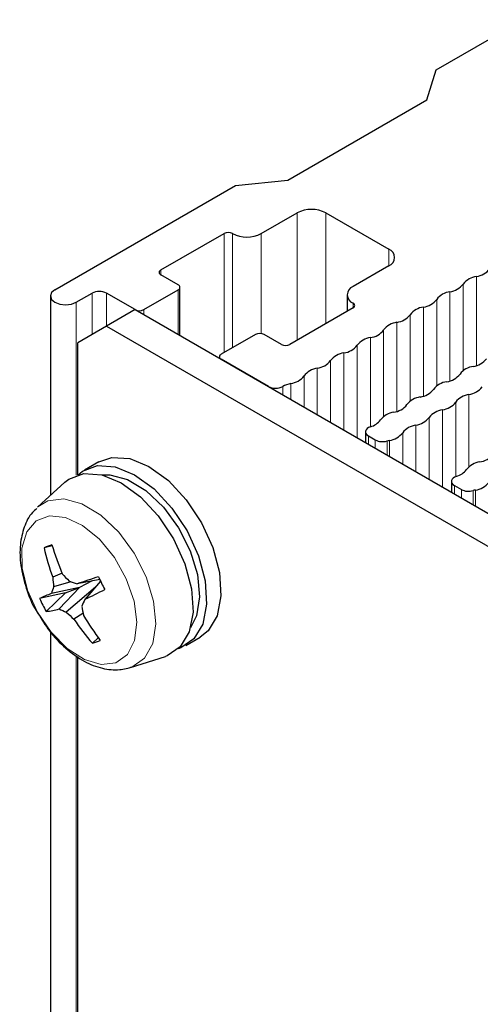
# Paper-space layout 'Blatt4' of a CAD drawing. Header units: millimetres. Extents: x 5 to 418, y 2 to 292.
# Tile 62 of 79: x 233 to 242, y 212 to 232. Entities that reach past the tile are written whole.
import ezdxf

# ---------------------------------------------------------------- set-up
doc = ezdxf.new("R2010")
doc.units = ezdxf.units.MM

psp = doc.layouts.new('Blatt4')

# ---------------------------------------------------------------- linework, layer by layer
at = {"color": 7, "linetype": 'Continuous', "lineweight": 25}
for p, q in [((240.81, 230.732), (254.572, 238.677)), ((240.628, 230.138), (240.81, 230.732)), ((237.88, 228.551), (240.628, 230.138)), ((233.286, 226.389), (236.85, 228.446)), ((236.85, 228.446), (237.88, 228.551)), ((237.359, 227.5), (238.066, 227.908)), ((238.632, 227.908), (239.876, 227.189)), ((235.379, 226.781), (236.624, 227.5)), ((235.718, 226.487), (235.379, 226.683)), ((239.876, 226.863), (239.169, 226.455)), ((233.71, 226.144), (234.021, 226.324)), ((234.87, 225.997), (234.304, 226.324)), ((235.04, 225.997), (235.718, 226.389)), ((235.754, 225.487), (235.754, 226.438)), ((239.052, 226.291), (239.052, 225.962)), ((233.198, 226.267), (233.198, 222.329)), ((234.87, 225.997), (234.304, 225.671)), ((234.87, 225.997), (274.468, 203.138)), ((239.169, 226.03), (237.925, 225.311)), ((234.304, 225.671), (233.739, 225.344)), ((234.304, 225.671), (273.902, 202.811)), ((233.739, 222.735), (233.739, 225.344)), ((237.246, 225.507), (236.567, 225.115)), ((237.755, 225.311), (237.416, 225.507)), ((236.532, 225.066), (236.532, 225.038)), ((237.499, 224.479), (236.567, 225.018)), ((239.413, 223.586), (239.413, 223.375)), ((239.472, 223.504), (239.609, 223.425)), ((234.153, 222.993), (233.87, 222.83)), ((241.11, 222.606), (241.11, 222.395)), ((233.484, 222.59), (232.946, 222.1)), ((241.169, 222.524), (241.306, 222.445)), ((233.236, 221.334), (233.076, 221.297)), ((233.428, 220.796), (233.246, 220.713)), ((234.171, 220.671), (233.724, 220.583)), ((233.773, 220.511), (233.218, 220.393)), ((233.601, 220.624), (233.263, 220.522)), ((233.773, 220.511), (233.372, 220.087)), ((233.499, 220.409), (233.773, 220.511)), ((234.09, 220.52), (233.513, 220.025)), ((234.026, 220.642), (233.773, 220.511)), ((234.189, 220.635), (233.879, 220.277)), ((233.499, 220.409), (232.987, 220.291)), ((233.499, 220.409), (233.114, 220.04)), ((233.842, 220.001), (233.663, 219.887)), ((233.198, 219.637), (233.198, 189.994)), ((234.144, 219.519), (234.03, 219.409)), ((235.87, 219.366), (236.153, 219.529)), ((235.769, 219.319), (235.718, 219.302)), ((233.739, 190.4), (233.739, 219.147)), ((234.776, 218.931), (235.469, 219.152)), ((235.501, 219.164), (235.469, 219.152))]:
    psp.add_line(p, q, dxfattribs=at)
at = {"color": 7, "linetype": 'Continuous', "lineweight": 18}
for p, q in [((238.066, 227.908), (238.066, 225.393)), ((238.632, 227.908), (238.632, 225.72)), ((236.624, 227.5), (236.624, 225.148)), ((236.794, 227.5), (236.794, 225.246)), ((237.359, 227.5), (237.359, 225.526)), ((239.876, 227.189), (239.876, 226.863)), ((235.379, 226.781), (235.379, 226.683)), ((241.343, 226.502), (241.343, 224.792)), ((241.605, 226.653), (241.605, 224.893)), ((234.021, 225.507), (234.021, 226.324)), ((234.304, 225.671), (234.304, 226.324)), ((235.718, 226.389), (235.718, 225.507)), ((241.081, 226.351), (241.081, 224.591)), ((233.71, 222.726), (233.71, 226.144)), ((239.169, 226.128), (239.169, 226.03)), ((240.82, 226.2), (240.82, 224.49)), ((235.04, 225.997), (235.04, 225.899)), ((240.558, 226.049), (240.558, 224.289)), ((240.035, 225.746), (240.035, 223.987)), ((240.296, 225.898), (240.296, 224.188)), ((239.773, 225.595), (239.773, 223.886)), ((239.512, 225.444), (239.512, 223.685)), ((238.988, 225.142), (238.988, 223.62)), ((239.25, 225.293), (239.25, 223.469)), ((238.727, 224.991), (238.727, 223.771)), ((238.465, 224.84), (238.465, 223.922)), ((238.203, 224.689), (238.203, 224.073)), ((237.782, 224.479), (237.782, 224.316)), ((237.942, 224.538), (237.942, 224.224)), ((241.195, 224.17), (241.195, 222.7)), ((241.457, 224.321), (241.457, 222.896)), ((240.933, 224.019), (240.933, 222.497)), ((240.672, 223.868), (240.672, 222.648)), ((240.41, 223.717), (240.41, 222.799)), ((239.472, 223.504), (239.472, 223.341)), ((239.609, 223.425), (239.609, 223.262)), ((239.84, 223.404), (239.84, 223.128)), ((239.887, 223.415), (239.887, 223.101)), ((240.149, 223.566), (240.149, 222.95)), ((241.169, 222.524), (241.169, 222.361)), ((241.306, 222.445), (241.306, 222.282)), ((241.537, 222.424), (241.537, 222.148)), ((241.584, 222.436), (241.584, 222.121)), ((233.71, 190.391), (233.71, 219.167))]:
    psp.add_line(p, q, dxfattribs=at)
at = {"color": 7, "linetype": 'Continuous', "lineweight": 25, "flags": 128}
for points in [[(233.286, 226.389), (233.221, 226.333), (233.198, 226.267), (233.221, 226.2), (233.286, 226.144), (233.383, 226.107), (233.498, 226.093), (233.613, 226.107), (233.71, 226.144)], [(239.514, 223.686), (239.477, 223.67), (239.447, 223.65), (239.426, 223.627), (239.415, 223.601), (239.414, 223.575), (239.424, 223.549), (239.443, 223.525), (239.472, 223.504)], [(234.153, 222.993), (234.41, 223.08), (234.763, 223.056), (235.144, 222.9), (235.526, 222.621), (235.88, 222.242), (236.18, 221.79), (236.404, 221.299), (236.536, 220.805), (236.564, 220.345), (236.488, 219.953), (236.313, 219.658), (236.153, 219.529)], [(233.739, 222.731), (233.83, 222.805), (234.128, 222.917), (234.48, 222.893), (234.861, 222.736), (235.243, 222.458), (235.597, 222.079), (235.897, 221.627), (236.122, 221.136), (236.253, 220.642), (236.281, 220.182), (236.205, 219.79), (236.03, 219.495), (235.769, 219.319), (235.769, 219.319)], [(233.484, 222.59), (233.562, 222.65), (233.859, 222.762), (234.211, 222.738), (234.592, 222.581), (234.974, 222.303), (235.328, 221.924), (235.629, 221.472), (235.853, 220.981), (235.984, 220.487), (236.013, 220.027), (235.937, 219.635), (235.762, 219.34), (235.501, 219.164), (235.501, 219.164)], [(234.216, 222.737), (234.37, 222.738), (234.72, 222.644), (235.082, 222.425), (235.427, 222.098), (235.727, 221.69), (235.957, 221.234), (236.1, 220.767), (236.142, 220.327), (236.082, 219.95), (235.962, 219.713)], [(241.211, 222.706), (241.174, 222.691), (241.144, 222.671), (241.123, 222.647), (241.112, 222.621), (241.111, 222.595), (241.121, 222.569), (241.14, 222.545), (241.169, 222.524)]]:
    psp.add_lwpolyline(points, dxfattribs=at)
at = {"color": 7, "linetype": 'Continuous', "lineweight": 18, "flags": 128}
for points in [[(232.952, 222.105), (233.147, 222.223), (233.464, 222.262), (233.822, 222.166), (234.193, 221.941), (234.547, 221.606), (234.854, 221.188), (235.09, 220.721), (235.236, 220.243), (235.279, 219.792), (235.217, 219.405), (235.055, 219.114), (234.805, 218.941), (234.768, 218.929)], [(234.491, 219.027), (234.718, 219.188), (234.86, 219.462), (234.905, 219.824), (234.849, 220.243), (234.697, 220.682), (234.462, 221.101), (234.165, 221.463), (233.833, 221.736), (233.495, 221.895), (233.181, 221.927), (232.919, 221.829), (232.732, 221.61), (232.637, 221.288), (232.642, 220.893), (232.748, 220.459), (232.943, 220.026), (233.212, 219.631), (233.53, 219.31), (233.869, 219.091), (234.199, 218.994), (234.491, 219.027)]]:
    psp.add_lwpolyline(points, dxfattribs=at)
at = {"color": 7, "linetype": 'Continuous', "lineweight": 25}
for centre, radius, start, end in [((238.349, 227.362), 0.615, 62.6097, 117.3903), ((236.709, 227.336), 0.184, 62.6097, 117.3903), ((237.076, 228.045), 0.615, 242.6097, 297.3903), ((239.814, 227.026), 0.175, 290.7834, 69.2166), ((235.398, 226.732), 0.0524, 110.7834, 249.2166), ((241.547, 227.054), 0.406, 278.1317, 321.8629), ((235.7, 226.438), 0.0524, 290.7834, 69.2166), ((241.024, 226.752), 0.406, 278.1317, 321.8629), ((241.662, 226.251), 0.406, 98.1317, 141.8629), ((234.163, 226.051), 0.307, 62.6097, 117.3903), ((239.231, 226.291), 0.175, 110.7834, 249.2166), ((241.139, 225.949), 0.406, 98.1317, 141.8629), ((239.151, 226.079), 0.0524, 290.7834, 69.2166), ((240.501, 226.45), 0.406, 278.1317, 321.8629), ((234.955, 226.161), 0.184, 242.6097, 297.3903), ((240.615, 225.647), 0.406, 98.1317, 141.8629), ((240.092, 225.345), 0.406, 98.1317, 141.8629), ((239.977, 226.148), 0.406, 278.1317, 321.8629), ((237.331, 225.344), 0.184, 62.6097, 117.3903), ((239.454, 225.846), 0.406, 278.1317, 321.8629), ((239.569, 225.043), 0.406, 98.1317, 141.8629), ((237.84, 225.475), 0.184, 242.6097, 297.3903), ((239.046, 224.741), 0.406, 98.1317, 141.8629), ((238.931, 225.544), 0.406, 278.1317, 321.8629), ((236.586, 225.066), 0.0524, 110.7834, 249.2166), ((238.408, 225.242), 0.406, 278.1317, 321.8629), ((241.484, 225.278), 0.406, 278.1317, 321.8629), ((238.522, 224.439), 0.406, 98.1317, 141.8629), ((241.599, 224.475), 0.406, 98.1317, 141.8629), ((237.884, 224.94), 0.406, 278.1317, 321.8629), ((241.076, 224.173), 0.406, 98.1317, 141.8629), ((240.961, 224.976), 0.406, 278.1317, 321.8629), ((237.641, 224.752), 0.307, 242.6097, 297.3903), ((238.049, 224.001), 0.548, 101.3079, 119.1741), ((240.438, 224.674), 0.406, 278.1317, 321.8629), ((241.399, 224.723), 0.406, 278.1317, 321.8629), ((240.552, 223.871), 0.406, 98.1317, 141.8629), ((240.876, 224.421), 0.406, 278.1317, 321.8629), ((241.514, 223.92), 0.406, 98.1317, 141.8629), ((240.029, 223.569), 0.406, 98.1317, 141.8629), ((239.914, 224.372), 0.406, 278.1317, 321.8629), ((240.991, 223.618), 0.406, 98.1317, 141.8629), ((239.42, 224.034), 0.361, 285.1044, 323.4388), ((240.353, 224.119), 0.406, 278.1317, 321.8629), ((240.468, 223.316), 0.406, 98.1317, 141.8629), ((239.751, 223.704), 0.313, 242.9191, 286.5092), ((240.02, 222.785), 0.644, 101.9191, 106.2152), ((239.83, 223.817), 0.406, 278.1317, 321.8629), ((241.726, 222.589), 0.406, 98.1317, 141.8629), ((241.611, 223.392), 0.406, 278.1317, 321.8629), ((241.117, 223.055), 0.361, 285.1044, 323.4388), ((241.448, 222.724), 0.313, 242.9191, 286.5092), ((241.717, 221.805), 0.644, 101.9191, 106.2152), ((241.527, 222.837), 0.406, 278.1317, 321.8629), ((236.909, 211.291), 10.715, 110.0824, 110.9606), ((237.162, 222.17), 4.179, 192.0606, 200.4093), ((239.06, 223.111), 6.09, 196.7653, 202.4763), ((236.798, 220.93), 3.559, 183.4885, 186.5817), ((237.596, 224.426), 5.531, 221.1875, 223.2518), ((240.467, 201.214), 20.509, 107.9538, 109.194), ((239.771, 223.41), 6.234, 205.5212, 208.1038), ((235.288, 219.742), 2.17, 158.9452, 162.5447), ((235.591, 226.386), 6.096, 250.6089, 252.1691), ((231.165, 226.205), 6.519, 294.6037, 298.4656), ((234.618, 216.93), 3.736, 112.0204, 115.8865), ((236.834, 222.077), 4.241, 204.9141, 208.7109), ((241.297, 216.92), 8.143, 155.6519, 156.7123), ((232.993, 221.422), 1.388, 274.9938, 285.8438), ((234.433, 222.309), 2.462, 244.4734, 248.0687), ((238.846, 220.949), 5.092, 189.1539, 191.2369), ((236.231, 222.817), 3.896, 225.7692, 228.7686), ((237.049, 222.106), 4.049, 213.2404, 221.7671), ((238.702, 222.893), 5.67, 211.1837, 217.173), ((232.875, 222.727), 3.513, 289.1822, 291.8608)]:
    psp.add_arc(centre, radius, start, end, dxfattribs=at)
for points, knots in [([(232.934, 222.069), (232.903, 222.045), (232.787, 221.952), (232.671, 221.703), (232.59, 221.352), (232.602, 220.94), (232.713, 220.5), (232.838, 220.174), (232.941, 220.02), (232.954, 220.001)], [0, 0, 0, 0, 0.059416, 0.225095, 0.397952, 0.583924, 0.777643, 0.971428, 1, 1, 1, 1]), ([(232.954, 220.001), (233.026, 219.883), (233.183, 219.626), (233.498, 219.299), (233.853, 219.044), (234.215, 218.903), (234.543, 218.869), (234.734, 218.922), (234.817, 218.945)], [0, 0, 0, 0, 0.1583569, 0.3455899, 0.5361476, 0.7116217, 0.8751905, 1, 1, 1, 1])]:
    psp.add_open_spline(points, degree=3, knots=knots, dxfattribs=at)

doc.saveas('drawing.dxf')
